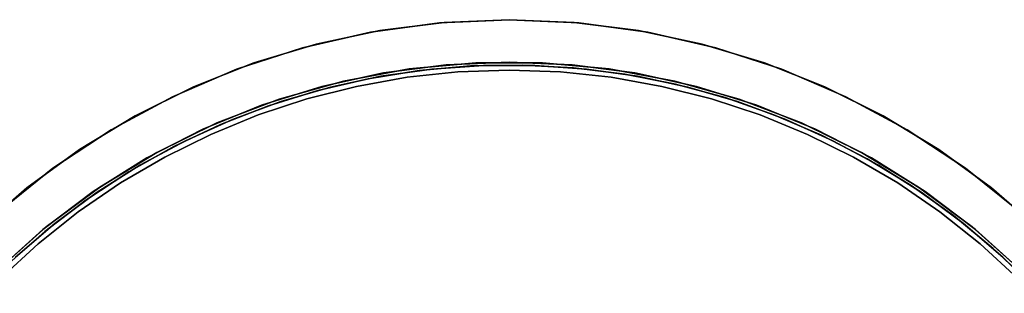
# Model space of a CAD drawing. Extents: x 0.1 to 12.1, y -6 to 6.
# Tile 105 of 181: x 4.331 to 7.819, y 1.782 to 2.75. Entities that reach past the tile are written whole.
import ezdxf

# ---------------------------------------------------------------- set-up
doc = ezdxf.new("R2010")
doc.units = 0
doc.header["$LTSCALE"] = 2.54
doc.layers.get('0').update_dxf_attribs({"linetype": 'CONTINUOUS'})

# ---------------------------------------------------------------- blocks, each defined once
blk = doc.blocks.new('DROPS_COLOR_C_STL')
at = {"color": 0}
for p, q in [((5.5739, 2.7058, 11.3), (5.8184, 2.7389, 11.3)), ((5.8184, 2.7389, 1.7), (5.5739, 2.7058, 1.7)), ((5.5739, 2.7058, 11.3), (5.8184, 2.7389, 11.3)), ((5.8184, 2.7389, 1.7), (5.5739, 2.7058, 1.7)), ((5.8348, 2.7404, 171.7), (5.6063, 2.7115, 171.7)), ((5.6063, 2.7115, 164.1), (5.8348, 2.7404, 164.1)), ((5.8348, 2.7404, 171.7), (5.6063, 2.7115, 171.7)), ((5.6063, 2.7115, 164.1), (5.8348, 2.7404, 164.1)), ((5.8184, 2.7389, 11.3), (6.0649, 2.75, 11.3)), ((6.0649, 2.75, 1.7), (5.8184, 2.7389, 1.7)), ((5.8184, 2.7389, 11.3), (6.0649, 2.75, 11.3)), ((6.0649, 2.75, 1.7), (5.8184, 2.7389, 1.7)), ((5.8184, 2.7389, 11.3), (5.8184, 2.7389, 1.7)), ((5.8184, 2.7389, 11.3), (5.8184, 2.7389, 1.7)), ((6.0649, 2.75, 171.7), (5.8348, 2.7404, 171.7)), ((5.8348, 2.7404, 164.1), (6.0649, 2.75, 164.1)), ((6.0649, 2.75, 171.7), (5.8348, 2.7404, 171.7)), ((5.8348, 2.7404, 164.1), (6.0649, 2.75, 164.1)), ((5.8348, 2.7404, 171.7), (5.8348, 2.7404, 164.1)), ((5.8348, 2.7404, 171.7), (5.8348, 2.7404, 164.1)), ((6.295, 2.7404, 171.7), (6.0649, 2.75, 171.7)), ((6.0649, 2.75, 164.1), (6.295, 2.7404, 164.1)), ((6.0649, 2.75, 171.7), (6.0649, 2.75, 164.1)), ((6.295, 2.7404, 171.7), (6.0649, 2.75, 171.7)), ((6.0649, 2.75, 164.1), (6.295, 2.7404, 164.1)), ((6.0649, 2.75, 171.7), (6.0649, 2.75, 164.1)), ((6.0649, 2.75, 11.3), (6.0649, 2.75, 1.7)), ((6.0649, 2.75, 11.3), (6.3114, 2.7389, 11.3)), ((6.3114, 2.7389, 1.7), (6.0649, 2.75, 1.7)), ((6.0649, 2.75, 11.3), (6.0649, 2.75, 1.7)), ((6.0649, 2.75, 11.3), (6.3114, 2.7389, 11.3)), ((6.3114, 2.7389, 1.7), (6.0649, 2.75, 1.7)), ((6.5235, 2.7115, 171.7), (6.295, 2.7404, 171.7)), ((6.295, 2.7404, 164.1), (6.5235, 2.7115, 164.1)), ((6.295, 2.7404, 171.7), (6.295, 2.7404, 164.1)), ((6.5235, 2.7115, 171.7), (6.295, 2.7404, 171.7)), ((6.295, 2.7404, 164.1), (6.5235, 2.7115, 164.1)), ((6.295, 2.7404, 171.7), (6.295, 2.7404, 164.1)), ((6.3114, 2.7389, 11.3), (6.3114, 2.7389, 1.7)), ((6.3114, 2.7389, 11.3), (6.5559, 2.7058, 11.3)), ((6.5559, 2.7058, 1.7), (6.3114, 2.7389, 1.7)), ((6.3114, 2.7389, 11.3), (6.3114, 2.7389, 1.7)), ((6.3114, 2.7389, 11.3), (6.5559, 2.7058, 11.3)), ((6.5559, 2.7058, 1.7), (6.3114, 2.7389, 1.7)), ((5.3333, 2.6509, 11.3), (5.5739, 2.7058, 11.3)), ((5.5739, 2.7058, 1.7), (5.3333, 2.6509, 1.7)), ((5.3333, 2.6509, 11.3), (5.5739, 2.7058, 11.3)), ((5.5739, 2.7058, 1.7), (5.3333, 2.6509, 1.7)), ((5.6063, 2.7115, 171.7), (5.381, 2.6636, 171.7)), ((5.381, 2.6636, 164.1), (5.6063, 2.7115, 164.1)), ((5.6063, 2.7115, 171.7), (5.381, 2.6636, 171.7)), ((5.381, 2.6636, 164.1), (5.6063, 2.7115, 164.1)), ((5.5739, 2.7058, 11.3), (5.5739, 2.7058, 1.7)), ((5.5739, 2.7058, 11.3), (5.5739, 2.7058, 1.7)), ((5.6063, 2.7115, 171.7), (5.6063, 2.7115, 164.1)), ((5.6063, 2.7115, 171.7), (5.6063, 2.7115, 164.1)), ((6.7488, 2.6636, 171.7), (6.5235, 2.7115, 171.7)), ((6.5235, 2.7115, 164.1), (6.7488, 2.6636, 164.1)), ((6.5235, 2.7115, 171.7), (6.5235, 2.7115, 164.1)), ((6.7488, 2.6636, 171.7), (6.5235, 2.7115, 171.7)), ((6.5235, 2.7115, 164.1), (6.7488, 2.6636, 164.1)), ((6.5235, 2.7115, 171.7), (6.5235, 2.7115, 164.1)), ((6.5559, 2.7058, 11.3), (6.5559, 2.7058, 1.7)), ((6.5559, 2.7058, 11.3), (6.7965, 2.6509, 11.3)), ((6.7965, 2.6509, 1.7), (6.5559, 2.7058, 1.7)), ((6.5559, 2.7058, 11.3), (6.5559, 2.7058, 1.7)), ((6.5559, 2.7058, 11.3), (6.7965, 2.6509, 11.3)), ((6.7965, 2.6509, 1.7), (6.5559, 2.7058, 1.7)), ((5.381, 2.6636, 171.7), (5.1605, 2.597, 171.7)), ((5.1605, 2.597, 164.1), (5.381, 2.6636, 164.1)), ((5.381, 2.6636, 171.7), (5.1605, 2.597, 171.7)), ((5.1605, 2.597, 164.1), (5.381, 2.6636, 164.1)), ((5.381, 2.6636, 171.7), (5.381, 2.6636, 164.1)), ((5.381, 2.6636, 171.7), (5.381, 2.6636, 164.1)), ((6.9693, 2.597, 171.7), (6.7488, 2.6636, 171.7)), ((6.7488, 2.6636, 164.1), (6.9693, 2.597, 164.1)), ((6.7488, 2.6636, 171.7), (6.7488, 2.6636, 164.1)), ((6.9693, 2.597, 171.7), (6.7488, 2.6636, 171.7)), ((6.7488, 2.6636, 164.1), (6.9693, 2.597, 164.1)), ((6.7488, 2.6636, 171.7), (6.7488, 2.6636, 164.1)), ((5.0986, 2.5746, 11.3), (5.3333, 2.6509, 11.3)), ((5.3333, 2.6509, 1.7), (5.0986, 2.5746, 1.7)), ((5.0986, 2.5746, 11.3), (5.3333, 2.6509, 11.3)), ((5.3333, 2.6509, 1.7), (5.0986, 2.5746, 1.7)), ((5.3333, 2.6509, 11.3), (5.3333, 2.6509, 1.7)), ((5.3333, 2.6509, 11.3), (5.3333, 2.6509, 1.7)), ((6.7965, 2.6509, 11.3), (6.7965, 2.6509, 1.7)), ((6.7965, 2.6509, 11.3), (7.0312, 2.5746, 11.3)), ((7.0312, 2.5746, 1.7), (6.7965, 2.6509, 1.7)), ((6.7965, 2.6509, 11.3), (6.7965, 2.6509, 1.7)), ((6.7965, 2.6509, 11.3), (7.0312, 2.5746, 11.3)), ((7.0312, 2.5746, 1.7), (6.7965, 2.6509, 1.7)), ((5.1605, 2.597, 171.7), (4.9464, 2.5123, 171.7)), ((4.9464, 2.5123, 164.1), (5.1605, 2.597, 164.1)), ((5.1605, 2.597, 171.7), (4.9464, 2.5123, 171.7)), ((4.9464, 2.5123, 164.1), (5.1605, 2.597, 164.1)), ((5.1605, 2.597, 171.7), (5.1605, 2.597, 164.1)), ((5.1605, 2.597, 171.7), (5.1605, 2.597, 164.1)), ((5.6195, 2.5616, 171.7), (5.8414, 2.5904, 171.7)), ((5.8414, 2.5904, 164.1), (5.6195, 2.5616, 164.1)), ((5.8414, 2.5904, 164.1), (5.6195, 2.5616, 164.1)), ((5.6195, 2.5616, 171.7), (5.8414, 2.5904, 171.7)), ((5.7109, 2.5758, 11.3), (5.9466, 2.5973, 11.3)), ((5.9466, 2.5973, 1.7), (5.7109, 2.5758, 1.7)), ((5.9466, 2.5973, 1.7), (5.7109, 2.5758, 1.7)), ((5.7109, 2.5758, 11.3), (5.9466, 2.5973, 11.3)), ((5.7457, 2.5703, 11), (5.9278, 2.5864, 11)), ((5.9278, 2.5864, 11.1), (5.7457, 2.5703, 11.1)), ((5.7457, 2.5703, 11), (5.9278, 2.5864, 11)), ((5.9278, 2.5864, 11.1), (5.7457, 2.5703, 11.1)), ((5.9735, 2.5884, 164.4), (5.7911, 2.5755, 164.4)), ((5.7911, 2.5755, 164.3), (5.9735, 2.5884, 164.3)), ((5.9735, 2.5884, 164.4), (5.7911, 2.5755, 164.4)), ((5.7911, 2.5755, 164.3), (5.9735, 2.5884, 164.3)), ((5.8414, 2.5904, 171.7), (6.0649, 2.6, 171.7)), ((6.0649, 2.6, 164.1), (5.8414, 2.5904, 164.1)), ((6.0649, 2.6, 164.1), (5.8414, 2.5904, 164.1)), ((5.8414, 2.5904, 171.7), (6.0649, 2.6, 171.7)), ((5.8414, 2.5904, 164.1), (5.8414, 2.5904, 171.7)), ((5.8414, 2.5904, 164.1), (5.8414, 2.5904, 171.7)), ((5.9278, 2.5864, 11), (6.1106, 2.5896, 11)), ((6.1106, 2.5896, 11.1), (5.9278, 2.5864, 11.1)), ((5.9278, 2.5864, 11), (6.1106, 2.5896, 11)), ((6.1106, 2.5896, 11.1), (5.9278, 2.5864, 11.1)), ((5.9278, 2.5864, 11), (5.9278, 2.5864, 11.1)), ((5.9278, 2.5864, 11), (5.9278, 2.5864, 11.1)), ((5.9466, 2.5973, 11.3), (6.1832, 2.5973, 11.3)), ((6.1832, 2.5973, 1.7), (5.9466, 2.5973, 1.7)), ((5.9466, 2.5973, 1.7), (5.9466, 2.5973, 11.3)), ((5.9466, 2.5973, 1.7), (5.9466, 2.5973, 11.3)), ((6.1832, 2.5973, 1.7), (5.9466, 2.5973, 1.7)), ((5.9466, 2.5973, 11.3), (6.1832, 2.5973, 11.3)), ((6.1563, 2.5884, 164.4), (5.9735, 2.5884, 164.4)), ((5.9735, 2.5884, 164.3), (6.1563, 2.5884, 164.3)), ((5.9735, 2.5884, 164.4), (5.9735, 2.5884, 164.3)), ((6.1563, 2.5884, 164.4), (5.9735, 2.5884, 164.4)), ((5.9735, 2.5884, 164.3), (6.1563, 2.5884, 164.3)), ((5.9735, 2.5884, 164.4), (5.9735, 2.5884, 164.3)), ((6.0649, 2.6, 171.7), (6.2884, 2.5904, 171.7)), ((6.2884, 2.5904, 164.1), (6.0649, 2.6, 164.1)), ((6.0649, 2.6, 171.7), (6.0649, 2.6, 164.1)), ((6.2884, 2.5904, 164.1), (6.0649, 2.6, 164.1)), ((6.0649, 2.6, 171.7), (6.2884, 2.5904, 171.7)), ((6.0649, 2.6, 171.7), (6.0649, 2.6, 164.1)), ((6.1106, 2.5896, 11), (6.2932, 2.5799, 11)), ((6.2932, 2.5799, 11.1), (6.1106, 2.5896, 11.1)), ((6.1106, 2.5896, 11), (6.2932, 2.5799, 11)), ((6.1106, 2.5896, 11), (6.1106, 2.5896, 11.1)), ((6.2932, 2.5799, 11.1), (6.1106, 2.5896, 11.1)), ((6.1106, 2.5896, 11), (6.1106, 2.5896, 11.1)), ((6.3387, 2.5755, 164.4), (6.1563, 2.5884, 164.4)), ((6.1563, 2.5884, 164.3), (6.3387, 2.5755, 164.3)), ((6.1563, 2.5884, 164.4), (6.1563, 2.5884, 164.3)), ((6.3387, 2.5755, 164.4), (6.1563, 2.5884, 164.4)), ((6.1563, 2.5884, 164.3), (6.3387, 2.5755, 164.3)), ((6.1563, 2.5884, 164.4), (6.1563, 2.5884, 164.3)), ((6.1832, 2.5973, 11.3), (6.4189, 2.5758, 11.3)), ((6.4189, 2.5758, 1.7), (6.1832, 2.5973, 1.7)), ((6.1832, 2.5973, 1.7), (6.1832, 2.5973, 11.3)), ((6.1832, 2.5973, 1.7), (6.1832, 2.5973, 11.3)), ((6.4189, 2.5758, 1.7), (6.1832, 2.5973, 1.7)), ((6.1832, 2.5973, 11.3), (6.4189, 2.5758, 11.3)), ((6.2884, 2.5904, 171.7), (6.5103, 2.5616, 171.7)), ((6.5103, 2.5616, 164.1), (6.2884, 2.5904, 164.1)), ((6.2884, 2.5904, 164.1), (6.2884, 2.5904, 171.7)), ((6.2884, 2.5904, 164.1), (6.2884, 2.5904, 171.7)), ((6.5103, 2.5616, 164.1), (6.2884, 2.5904, 164.1)), ((6.2884, 2.5904, 171.7), (6.5103, 2.5616, 171.7)), ((7.1834, 2.5123, 171.7), (6.9693, 2.597, 171.7)), ((6.9693, 2.597, 164.1), (7.1834, 2.5123, 164.1)), ((6.9693, 2.597, 171.7), (6.9693, 2.597, 164.1)), ((7.1834, 2.5123, 171.7), (6.9693, 2.597, 171.7)), ((6.9693, 2.597, 164.1), (7.1834, 2.5123, 164.1)), ((6.9693, 2.597, 171.7), (6.9693, 2.597, 164.1)), ((4.8717, 2.4777, 11.3), (5.0986, 2.5746, 11.3)), ((5.0986, 2.5746, 1.7), (4.8717, 2.4777, 1.7)), ((4.8717, 2.4777, 11.3), (5.0986, 2.5746, 11.3)), ((5.0986, 2.5746, 1.7), (4.8717, 2.4777, 1.7)), ((5.0986, 2.5746, 11.3), (5.0986, 2.5746, 1.7)), ((5.0986, 2.5746, 11.3), (5.0986, 2.5746, 1.7)), ((5.401, 2.5138, 171.7), (5.6195, 2.5616, 171.7)), ((5.6195, 2.5616, 164.1), (5.401, 2.5138, 164.1)), ((5.6195, 2.5616, 164.1), (5.401, 2.5138, 164.1)), ((5.401, 2.5138, 171.7), (5.6195, 2.5616, 171.7)), ((5.6102, 2.5498, 164.4), (5.4314, 2.5113, 164.4)), ((5.4314, 2.5113, 164.3), (5.6102, 2.5498, 164.3)), ((5.6102, 2.5498, 164.4), (5.4314, 2.5113, 164.4)), ((5.4314, 2.5113, 164.3), (5.6102, 2.5498, 164.3)), ((5.4781, 2.5329, 11.3), (5.7109, 2.5758, 11.3)), ((5.7109, 2.5758, 1.7), (5.4781, 2.5329, 1.7)), ((5.7109, 2.5758, 1.7), (5.4781, 2.5329, 1.7)), ((5.4781, 2.5329, 11.3), (5.7109, 2.5758, 11.3)), ((5.5652, 2.5413, 11), (5.7457, 2.5703, 11)), ((5.7457, 2.5703, 11.1), (5.5652, 2.5413, 11.1)), ((5.5652, 2.5413, 11), (5.7457, 2.5703, 11)), ((5.7457, 2.5703, 11.1), (5.5652, 2.5413, 11.1)), ((5.7911, 2.5755, 164.4), (5.6102, 2.5498, 164.4)), ((5.6102, 2.5498, 164.3), (5.7911, 2.5755, 164.3)), ((5.7911, 2.5755, 164.4), (5.6102, 2.5498, 164.4)), ((5.6102, 2.5498, 164.3), (5.7911, 2.5755, 164.3)), ((5.6102, 2.5498, 164.4), (5.6102, 2.5498, 164.3)), ((5.6102, 2.5498, 164.4), (5.6102, 2.5498, 164.3)), ((5.6195, 2.5616, 164.1), (5.6195, 2.5616, 171.7)), ((5.6195, 2.5616, 164.1), (5.6195, 2.5616, 171.7)), ((5.703, 2.5462, 3.4), (5.8835, 2.5654, 3.4)), ((5.8835, 2.5654, 3.2), (5.703, 2.5462, 3.2)), ((5.703, 2.5462, 3.4), (5.8835, 2.5654, 3.4)), ((5.8835, 2.5654, 3.2), (5.703, 2.5462, 3.2)), ((5.7109, 2.5758, 1.7), (5.7109, 2.5758, 11.3)), ((5.7109, 2.5758, 1.7), (5.7109, 2.5758, 11.3)), ((5.7457, 2.5703, 11), (5.7457, 2.5703, 11.1)), ((5.7457, 2.5703, 11), (5.7457, 2.5703, 11.1)), ((5.7911, 2.5755, 164.4), (5.7911, 2.5755, 164.3)), ((5.7911, 2.5755, 164.4), (5.7911, 2.5755, 164.3)), ((5.8835, 2.5654, 3.4), (6.0649, 2.5718, 3.4)), ((6.0649, 2.5718, 3.2), (5.8835, 2.5654, 3.2)), ((5.8835, 2.5654, 3.4), (6.0649, 2.5718, 3.4)), ((6.0649, 2.5718, 3.2), (5.8835, 2.5654, 3.2)), ((5.8835, 2.5654, 3.4), (5.8835, 2.5654, 3.2)), ((5.8835, 2.5654, 3.4), (5.8835, 2.5654, 3.2)), ((6.0649, 2.5718, 3.4), (6.0649, 2.5718, 3.2)), ((6.0649, 2.5718, 3.4), (6.2463, 2.5654, 3.4)), ((6.2463, 2.5654, 3.2), (6.0649, 2.5718, 3.2)), ((6.0649, 2.5718, 3.4), (6.0649, 2.5718, 3.2)), ((6.0649, 2.5718, 3.4), (6.2463, 2.5654, 3.4)), ((6.2463, 2.5654, 3.2), (6.0649, 2.5718, 3.2)), ((6.2463, 2.5654, 3.4), (6.2463, 2.5654, 3.2)), ((6.2463, 2.5654, 3.4), (6.4268, 2.5462, 3.4)), ((6.4268, 2.5462, 3.2), (6.2463, 2.5654, 3.2)), ((6.2463, 2.5654, 3.4), (6.2463, 2.5654, 3.2)), ((6.2463, 2.5654, 3.4), (6.4268, 2.5462, 3.4)), ((6.4268, 2.5462, 3.2), (6.2463, 2.5654, 3.2)), ((6.2932, 2.5799, 11), (6.4746, 2.5574, 11)), ((6.4746, 2.5574, 11.1), (6.2932, 2.5799, 11.1)), ((6.2932, 2.5799, 11), (6.4746, 2.5574, 11)), ((6.2932, 2.5799, 11), (6.2932, 2.5799, 11.1)), ((6.4746, 2.5574, 11.1), (6.2932, 2.5799, 11.1)), ((6.2932, 2.5799, 11), (6.2932, 2.5799, 11.1)), ((6.5197, 2.5498, 164.4), (6.3387, 2.5755, 164.4)), ((6.3387, 2.5755, 164.3), (6.5197, 2.5498, 164.3)), ((6.3387, 2.5755, 164.4), (6.3387, 2.5755, 164.3)), ((6.5197, 2.5498, 164.4), (6.3387, 2.5755, 164.4)), ((6.3387, 2.5755, 164.3), (6.5197, 2.5498, 164.3)), ((6.3387, 2.5755, 164.4), (6.3387, 2.5755, 164.3)), ((6.4189, 2.5758, 11.3), (6.6517, 2.5329, 11.3)), ((6.6517, 2.5329, 1.7), (6.4189, 2.5758, 1.7)), ((6.4189, 2.5758, 1.7), (6.4189, 2.5758, 11.3)), ((6.4189, 2.5758, 1.7), (6.4189, 2.5758, 11.3)), ((6.6517, 2.5329, 1.7), (6.4189, 2.5758, 1.7)), ((6.4189, 2.5758, 11.3), (6.6517, 2.5329, 11.3)), ((6.4746, 2.5574, 11), (6.654, 2.5221, 11)), ((6.654, 2.5221, 11.1), (6.4746, 2.5574, 11.1)), ((6.4746, 2.5574, 11), (6.654, 2.5221, 11)), ((6.4746, 2.5574, 11), (6.4746, 2.5574, 11.1)), ((6.654, 2.5221, 11.1), (6.4746, 2.5574, 11.1)), ((6.4746, 2.5574, 11), (6.4746, 2.5574, 11.1)), ((6.5103, 2.5616, 171.7), (6.7288, 2.5138, 171.7)), ((6.7288, 2.5138, 164.1), (6.5103, 2.5616, 164.1)), ((6.5103, 2.5616, 164.1), (6.5103, 2.5616, 171.7)), ((6.5103, 2.5616, 164.1), (6.5103, 2.5616, 171.7)), ((6.7288, 2.5138, 164.1), (6.5103, 2.5616, 164.1)), ((6.5103, 2.5616, 171.7), (6.7288, 2.5138, 171.7)), ((6.6984, 2.5113, 164.4), (6.5197, 2.5498, 164.4)), ((6.5197, 2.5498, 164.3), (6.6984, 2.5113, 164.3)), ((6.5197, 2.5498, 164.4), (6.5197, 2.5498, 164.3)), ((6.6984, 2.5113, 164.4), (6.5197, 2.5498, 164.4)), ((6.5197, 2.5498, 164.3), (6.6984, 2.5113, 164.3)), ((6.5197, 2.5498, 164.4), (6.5197, 2.5498, 164.3)), ((7.0312, 2.5746, 11.3), (7.0312, 2.5746, 1.7)), ((7.0312, 2.5746, 11.3), (7.2581, 2.4777, 11.3)), ((7.2581, 2.4777, 1.7), (7.0312, 2.5746, 1.7)), ((7.0312, 2.5746, 11.3), (7.0312, 2.5746, 1.7)), ((7.0312, 2.5746, 11.3), (7.2581, 2.4777, 11.3)), ((7.2581, 2.4777, 1.7), (7.0312, 2.5746, 1.7)), ((4.9464, 2.5123, 171.7), (4.7401, 2.4098, 171.7)), ((4.7401, 2.4098, 164.1), (4.9464, 2.5123, 164.1)), ((4.9464, 2.5123, 171.7), (4.7401, 2.4098, 171.7)), ((4.7401, 2.4098, 164.1), (4.9464, 2.5123, 164.1)), ((4.9464, 2.5123, 171.7), (4.9464, 2.5123, 164.1)), ((4.9464, 2.5123, 171.7), (4.9464, 2.5123, 164.1)), ((5.1873, 2.4474, 171.7), (5.401, 2.5138, 171.7)), ((5.401, 2.5138, 164.1), (5.1873, 2.4474, 164.1)), ((5.401, 2.5138, 164.1), (5.1873, 2.4474, 164.1)), ((5.1873, 2.4474, 171.7), (5.401, 2.5138, 171.7)), ((5.2502, 2.4691, 11.3), (5.4781, 2.5329, 11.3)), ((5.4781, 2.5329, 1.7), (5.2502, 2.4691, 1.7)), ((5.4781, 2.5329, 1.7), (5.2502, 2.4691, 1.7)), ((5.2502, 2.4691, 11.3), (5.4781, 2.5329, 11.3)), ((5.3483, 2.4699, 3.4), (5.5243, 2.5143, 3.4)), ((5.5243, 2.5143, 3.2), (5.3483, 2.4699, 3.2)), ((5.3483, 2.4699, 3.4), (5.5243, 2.5143, 3.4)), ((5.5243, 2.5143, 3.2), (5.3483, 2.4699, 3.2)), ((5.3872, 2.4998, 11), (5.5652, 2.5413, 11)), ((5.5652, 2.5413, 11.1), (5.3872, 2.4998, 11.1)), ((5.3872, 2.4998, 11), (5.5652, 2.5413, 11)), ((5.5652, 2.5413, 11.1), (5.3872, 2.4998, 11.1)), ((5.401, 2.5138, 164.1), (5.401, 2.5138, 171.7)), ((5.401, 2.5138, 164.1), (5.401, 2.5138, 171.7)), ((5.4781, 2.5329, 1.7), (5.4781, 2.5329, 11.3)), ((5.4781, 2.5329, 1.7), (5.4781, 2.5329, 11.3)), ((5.5243, 2.5143, 3.4), (5.703, 2.5462, 3.4)), ((5.703, 2.5462, 3.2), (5.5243, 2.5143, 3.2)), ((5.5243, 2.5143, 3.4), (5.703, 2.5462, 3.4)), ((5.703, 2.5462, 3.2), (5.5243, 2.5143, 3.2)), ((5.5243, 2.5143, 3.4), (5.5243, 2.5143, 3.2)), ((5.5243, 2.5143, 3.4), (5.5243, 2.5143, 3.2)), ((5.5652, 2.5413, 11), (5.5652, 2.5413, 11.1)), ((5.5652, 2.5413, 11), (5.5652, 2.5413, 11.1)), ((5.703, 2.5462, 3.4), (5.703, 2.5462, 3.2)), ((5.703, 2.5462, 3.4), (5.703, 2.5462, 3.2)), ((6.4268, 2.5462, 3.4), (6.4268, 2.5462, 3.2)), ((6.4268, 2.5462, 3.4), (6.6055, 2.5143, 3.4)), ((6.6055, 2.5143, 3.2), (6.4268, 2.5462, 3.2)), ((6.4268, 2.5462, 3.4), (6.4268, 2.5462, 3.2)), ((6.4268, 2.5462, 3.4), (6.6055, 2.5143, 3.4)), ((6.6055, 2.5143, 3.2), (6.4268, 2.5462, 3.2)), ((6.6055, 2.5143, 3.4), (6.6055, 2.5143, 3.2)), ((6.6055, 2.5143, 3.4), (6.7815, 2.4699, 3.4)), ((6.7815, 2.4699, 3.2), (6.6055, 2.5143, 3.2)), ((6.6055, 2.5143, 3.4), (6.6055, 2.5143, 3.2)), ((6.6055, 2.5143, 3.4), (6.7815, 2.4699, 3.4)), ((6.7815, 2.4699, 3.2), (6.6055, 2.5143, 3.2)), ((6.6517, 2.5329, 11.3), (6.8796, 2.4691, 11.3)), ((6.8796, 2.4691, 1.7), (6.6517, 2.5329, 1.7)), ((6.6517, 2.5329, 1.7), (6.6517, 2.5329, 11.3)), ((6.6517, 2.5329, 1.7), (6.6517, 2.5329, 11.3)), ((6.8796, 2.4691, 1.7), (6.6517, 2.5329, 1.7)), ((6.6517, 2.5329, 11.3), (6.8796, 2.4691, 11.3)), ((6.654, 2.5221, 11), (6.8304, 2.4743, 11)), ((6.8304, 2.4743, 11.1), (6.654, 2.5221, 11.1)), ((6.654, 2.5221, 11), (6.8304, 2.4743, 11)), ((6.654, 2.5221, 11), (6.654, 2.5221, 11.1)), ((6.8304, 2.4743, 11.1), (6.654, 2.5221, 11.1)), ((6.654, 2.5221, 11), (6.654, 2.5221, 11.1)), ((6.7288, 2.5138, 171.7), (6.9425, 2.4474, 171.7)), ((6.9425, 2.4474, 164.1), (6.7288, 2.5138, 164.1)), ((6.7288, 2.5138, 164.1), (6.7288, 2.5138, 171.7)), ((6.7288, 2.5138, 164.1), (6.7288, 2.5138, 171.7)), ((6.9425, 2.4474, 164.1), (6.7288, 2.5138, 164.1)), ((6.7288, 2.5138, 171.7), (6.9425, 2.4474, 171.7)), ((7.3897, 2.4098, 171.7), (7.1834, 2.5123, 171.7)), ((7.1834, 2.5123, 164.1), (7.3897, 2.4098, 164.1)), ((7.1834, 2.5123, 171.7), (7.1834, 2.5123, 164.1)), ((7.3897, 2.4098, 171.7), (7.1834, 2.5123, 171.7)), ((7.1834, 2.5123, 164.1), (7.3897, 2.4098, 164.1)), ((7.1834, 2.5123, 171.7), (7.1834, 2.5123, 164.1)), ((4.6544, 2.3607, 11.3), (4.8717, 2.4777, 11.3)), ((4.8717, 2.4777, 1.7), (4.6544, 2.3607, 1.7)), ((4.6544, 2.3607, 11.3), (4.8717, 2.4777, 11.3)), ((4.8717, 2.4777, 1.7), (4.6544, 2.3607, 1.7)), ((4.8717, 2.4777, 11.3), (4.8717, 2.4777, 1.7)), ((4.8717, 2.4777, 11.3), (4.8717, 2.4777, 1.7)), ((5.2126, 2.4457, 11), (5.3872, 2.4998, 11)), ((5.3872, 2.4998, 11.1), (5.2126, 2.4457, 11.1)), ((5.2126, 2.4457, 11), (5.3872, 2.4998, 11)), ((5.3872, 2.4998, 11.1), (5.2126, 2.4457, 11.1)), ((5.4314, 2.5113, 164.4), (5.2559, 2.4604, 164.4)), ((5.2559, 2.4604, 164.3), (5.4314, 2.5113, 164.3)), ((5.4314, 2.5113, 164.4), (5.2559, 2.4604, 164.4)), ((5.2559, 2.4604, 164.3), (5.4314, 2.5113, 164.3)), ((5.3872, 2.4998, 11), (5.3872, 2.4998, 11.1)), ((5.3872, 2.4998, 11), (5.3872, 2.4998, 11.1)), ((5.4314, 2.5113, 164.4), (5.4314, 2.5113, 164.3)), ((5.4314, 2.5113, 164.4), (5.4314, 2.5113, 164.3)), ((6.874, 2.4604, 164.4), (6.6984, 2.5113, 164.4)), ((6.6984, 2.5113, 164.3), (6.874, 2.4604, 164.3)), ((6.6984, 2.5113, 164.4), (6.6984, 2.5113, 164.3)), ((6.874, 2.4604, 164.4), (6.6984, 2.5113, 164.4)), ((6.6984, 2.5113, 164.3), (6.874, 2.4604, 164.3)), ((6.6984, 2.5113, 164.4), (6.6984, 2.5113, 164.3)), ((7.2581, 2.4777, 11.3), (7.2581, 2.4777, 1.7)), ((7.2581, 2.4777, 11.3), (7.4754, 2.3607, 11.3)), ((7.4754, 2.3607, 1.7), (7.2581, 2.4777, 1.7)), ((7.2581, 2.4777, 11.3), (7.2581, 2.4777, 1.7)), ((7.2581, 2.4777, 11.3), (7.4754, 2.3607, 11.3)), ((7.4754, 2.3607, 1.7), (7.2581, 2.4777, 1.7)), ((4.9802, 2.3629, 171.7), (5.1873, 2.4474, 171.7)), ((5.1873, 2.4474, 164.1), (4.9802, 2.3629, 164.1)), ((5.1873, 2.4474, 164.1), (4.9802, 2.3629, 164.1)), ((4.9802, 2.3629, 171.7), (5.1873, 2.4474, 171.7)), ((5.0291, 2.3847, 11.3), (5.2502, 2.4691, 11.3)), ((5.2502, 2.4691, 1.7), (5.0291, 2.3847, 1.7)), ((5.2502, 2.4691, 1.7), (5.0291, 2.3847, 1.7)), ((5.0291, 2.3847, 11.3), (5.2502, 2.4691, 11.3)), ((5.0422, 2.3795, 11), (5.2126, 2.4457, 11)), ((5.2126, 2.4457, 11.1), (5.0422, 2.3795, 11.1)), ((5.0422, 2.3795, 11), (5.2126, 2.4457, 11)), ((5.2126, 2.4457, 11.1), (5.0422, 2.3795, 11.1)), ((5.2559, 2.4604, 164.4), (5.0843, 2.3972, 164.4)), ((5.0843, 2.3972, 164.3), (5.2559, 2.4604, 164.3)), ((5.2559, 2.4604, 164.4), (5.0843, 2.3972, 164.4)), ((5.0843, 2.3972, 164.3), (5.2559, 2.4604, 164.3)), ((5.1758, 2.4132, 3.4), (5.3483, 2.4699, 3.4)), ((5.3483, 2.4699, 3.2), (5.1758, 2.4132, 3.2)), ((5.1758, 2.4132, 3.4), (5.3483, 2.4699, 3.4)), ((5.3483, 2.4699, 3.2), (5.1758, 2.4132, 3.2)), ((5.1873, 2.4474, 164.1), (5.1873, 2.4474, 171.7)), ((5.1873, 2.4474, 164.1), (5.1873, 2.4474, 171.7)), ((5.2126, 2.4457, 11), (5.2126, 2.4457, 11.1)), ((5.2126, 2.4457, 11), (5.2126, 2.4457, 11.1)), ((5.2502, 2.4691, 1.7), (5.2502, 2.4691, 11.3)), ((5.2502, 2.4691, 1.7), (5.2502, 2.4691, 11.3)), ((5.2559, 2.4604, 164.4), (5.2559, 2.4604, 164.3)), ((5.2559, 2.4604, 164.4), (5.2559, 2.4604, 164.3)), ((5.3483, 2.4699, 3.4), (5.3483, 2.4699, 3.2)), ((5.3483, 2.4699, 3.4), (5.3483, 2.4699, 3.2)), ((6.7815, 2.4699, 3.4), (6.7815, 2.4699, 3.2)), ((6.7815, 2.4699, 3.4), (6.954, 2.4132, 3.4)), ((6.954, 2.4132, 3.2), (6.7815, 2.4699, 3.2)), ((6.7815, 2.4699, 3.4), (6.7815, 2.4699, 3.2)), ((6.7815, 2.4699, 3.4), (6.954, 2.4132, 3.4)), ((6.954, 2.4132, 3.2), (6.7815, 2.4699, 3.2)), ((6.8304, 2.4743, 11), (7.003, 2.4141, 11)), ((7.003, 2.4141, 11.1), (6.8304, 2.4743, 11.1)), ((6.8304, 2.4743, 11), (7.003, 2.4141, 11)), ((6.8304, 2.4743, 11), (6.8304, 2.4743, 11.1)), ((7.003, 2.4141, 11.1), (6.8304, 2.4743, 11.1)), ((6.8304, 2.4743, 11), (6.8304, 2.4743, 11.1)), ((7.0455, 2.3972, 164.4), (6.874, 2.4604, 164.4)), ((6.874, 2.4604, 164.3), (7.0455, 2.3972, 164.3)), ((6.874, 2.4604, 164.4), (6.874, 2.4604, 164.3)), ((7.0455, 2.3972, 164.4), (6.874, 2.4604, 164.4)), ((6.874, 2.4604, 164.3), (7.0455, 2.3972, 164.3)), ((6.874, 2.4604, 164.4), (6.874, 2.4604, 164.3)), ((6.8796, 2.4691, 11.3), (7.1007, 2.3847, 11.3)), ((7.1007, 2.3847, 1.7), (6.8796, 2.4691, 1.7)), ((6.8796, 2.4691, 1.7), (6.8796, 2.4691, 11.3)), ((6.8796, 2.4691, 1.7), (6.8796, 2.4691, 11.3)), ((7.1007, 2.3847, 1.7), (6.8796, 2.4691, 1.7)), ((6.8796, 2.4691, 11.3), (7.1007, 2.3847, 11.3)), ((6.9425, 2.4474, 171.7), (7.1496, 2.3629, 171.7)), ((7.1496, 2.3629, 164.1), (6.9425, 2.4474, 164.1)), ((6.9425, 2.4474, 164.1), (6.9425, 2.4474, 171.7)), ((6.9425, 2.4474, 164.1), (6.9425, 2.4474, 171.7)), ((7.1496, 2.3629, 164.1), (6.9425, 2.4474, 164.1)), ((6.9425, 2.4474, 171.7), (7.1496, 2.3629, 171.7)), ((4.7401, 2.4098, 171.7), (4.5431, 2.2905, 171.7)), ((4.5431, 2.2905, 164.1), (4.7401, 2.4098, 164.1)), ((4.7401, 2.4098, 171.7), (4.5431, 2.2905, 171.7)), ((4.5431, 2.2905, 164.1), (4.7401, 2.4098, 164.1)), ((4.7401, 2.4098, 171.7), (4.7401, 2.4098, 164.1)), ((4.7401, 2.4098, 171.7), (4.7401, 2.4098, 164.1)), ((5.0078, 2.3445, 3.4), (5.1758, 2.4132, 3.4)), ((5.1758, 2.4132, 3.2), (5.0078, 2.3445, 3.2)), ((5.0078, 2.3445, 3.4), (5.1758, 2.4132, 3.4)), ((5.1758, 2.4132, 3.2), (5.0078, 2.3445, 3.2)), ((5.1758, 2.4132, 3.4), (5.1758, 2.4132, 3.2)), ((5.1758, 2.4132, 3.4), (5.1758, 2.4132, 3.2)), ((6.954, 2.4132, 3.4), (6.954, 2.4132, 3.2)), ((6.954, 2.4132, 3.4), (7.122, 2.3445, 3.4)), ((7.122, 2.3445, 3.2), (6.954, 2.4132, 3.2)), ((6.954, 2.4132, 3.4), (6.954, 2.4132, 3.2)), ((6.954, 2.4132, 3.4), (7.122, 2.3445, 3.4)), ((7.122, 2.3445, 3.2), (6.954, 2.4132, 3.2)), ((7.003, 2.4141, 11), (7.171, 2.3419, 11)), ((7.171, 2.3419, 11.1), (7.003, 2.4141, 11.1)), ((7.003, 2.4141, 11), (7.171, 2.3419, 11)), ((7.003, 2.4141, 11), (7.003, 2.4141, 11.1)), ((7.171, 2.3419, 11.1), (7.003, 2.4141, 11.1)), ((7.003, 2.4141, 11), (7.003, 2.4141, 11.1)), ((7.5867, 2.2905, 171.7), (7.3897, 2.4098, 171.7)), ((7.3897, 2.4098, 164.1), (7.5867, 2.2905, 164.1)), ((7.3897, 2.4098, 171.7), (7.3897, 2.4098, 164.1)), ((7.5867, 2.2905, 171.7), (7.3897, 2.4098, 171.7)), ((7.3897, 2.4098, 164.1), (7.5867, 2.2905, 164.1)), ((7.3897, 2.4098, 171.7), (7.3897, 2.4098, 164.1)), ((4.8165, 2.2807, 11.3), (5.0291, 2.3847, 11.3)), ((5.0291, 2.3847, 1.7), (4.8165, 2.2807, 1.7)), ((5.0291, 2.3847, 1.7), (4.8165, 2.2807, 1.7)), ((4.8165, 2.2807, 11.3), (5.0291, 2.3847, 11.3)), ((4.8769, 2.3014, 11), (5.0422, 2.3795, 11)), ((5.0422, 2.3795, 11.1), (4.8769, 2.3014, 11.1)), ((4.8769, 2.3014, 11), (5.0422, 2.3795, 11)), ((5.0422, 2.3795, 11.1), (4.8769, 2.3014, 11.1)), ((5.0843, 2.3972, 164.4), (4.9177, 2.3221, 164.4)), ((4.9177, 2.3221, 164.3), (5.0843, 2.3972, 164.3)), ((5.0843, 2.3972, 164.4), (4.9177, 2.3221, 164.4)), ((4.9177, 2.3221, 164.3), (5.0843, 2.3972, 164.3)), ((5.0291, 2.3847, 1.7), (5.0291, 2.3847, 11.3)), ((5.0291, 2.3847, 1.7), (5.0291, 2.3847, 11.3)), ((5.0422, 2.3795, 11), (5.0422, 2.3795, 11.1)), ((5.0422, 2.3795, 11), (5.0422, 2.3795, 11.1)), ((5.0843, 2.3972, 164.4), (5.0843, 2.3972, 164.3)), ((5.0843, 2.3972, 164.4), (5.0843, 2.3972, 164.3)), ((7.2121, 2.3221, 164.4), (7.0455, 2.3972, 164.4)), ((7.0455, 2.3972, 164.3), (7.2121, 2.3221, 164.3)), ((7.0455, 2.3972, 164.4), (7.0455, 2.3972, 164.3)), ((7.2121, 2.3221, 164.4), (7.0455, 2.3972, 164.4)), ((7.0455, 2.3972, 164.3), (7.2121, 2.3221, 164.3)), ((7.0455, 2.3972, 164.4), (7.0455, 2.3972, 164.3)), ((7.1007, 2.3847, 11.3), (7.3133, 2.2807, 11.3)), ((7.3133, 2.2807, 1.7), (7.1007, 2.3847, 1.7)), ((7.1007, 2.3847, 1.7), (7.1007, 2.3847, 11.3)), ((7.1007, 2.3847, 1.7), (7.1007, 2.3847, 11.3)), ((7.3133, 2.2807, 1.7), (7.1007, 2.3847, 1.7)), ((7.1007, 2.3847, 11.3), (7.3133, 2.2807, 11.3)), ((4.4485, 2.2248, 11.3), (4.6544, 2.3607, 11.3)), ((4.6544, 2.3607, 1.7), (4.4485, 2.2248, 1.7)), ((4.4485, 2.2248, 11.3), (4.6544, 2.3607, 11.3)), ((4.6544, 2.3607, 1.7), (4.4485, 2.2248, 1.7)), ((4.6544, 2.3607, 11.3), (4.6544, 2.3607, 1.7)), ((4.6544, 2.3607, 11.3), (4.6544, 2.3607, 1.7)), ((4.7811, 2.2609, 171.7), (4.9802, 2.3629, 171.7)), ((4.9802, 2.3629, 164.1), (4.7811, 2.2609, 164.1)), ((4.9802, 2.3629, 164.1), (4.7811, 2.2609, 164.1)), ((4.7811, 2.2609, 171.7), (4.9802, 2.3629, 171.7)), ((4.8451, 2.2641, 3.4), (5.0078, 2.3445, 3.4)), ((5.0078, 2.3445, 3.2), (4.8451, 2.2641, 3.2)), ((4.8451, 2.2641, 3.4), (5.0078, 2.3445, 3.4)), ((5.0078, 2.3445, 3.2), (4.8451, 2.2641, 3.2)), ((4.9802, 2.3629, 164.1), (4.9802, 2.3629, 171.7)), ((4.9802, 2.3629, 164.1), (4.9802, 2.3629, 171.7)), ((5.0078, 2.3445, 3.4), (5.0078, 2.3445, 3.2)), ((5.0078, 2.3445, 3.4), (5.0078, 2.3445, 3.2)), ((7.122, 2.3445, 3.4), (7.122, 2.3445, 3.2)), ((7.122, 2.3445, 3.4), (7.2847, 2.2641, 3.4)), ((7.2847, 2.2641, 3.2), (7.122, 2.3445, 3.2)), ((7.122, 2.3445, 3.4), (7.122, 2.3445, 3.2)), ((7.122, 2.3445, 3.4), (7.2847, 2.2641, 3.4)), ((7.2847, 2.2641, 3.2), (7.122, 2.3445, 3.2)), ((7.1496, 2.3629, 171.7), (7.3487, 2.2609, 171.7)), ((7.3487, 2.2609, 164.1), (7.1496, 2.3629, 164.1)), ((7.1496, 2.3629, 164.1), (7.1496, 2.3629, 171.7)), ((7.1496, 2.3629, 164.1), (7.1496, 2.3629, 171.7)), ((7.3487, 2.2609, 164.1), (7.1496, 2.3629, 164.1)), ((7.1496, 2.3629, 171.7), (7.3487, 2.2609, 171.7)), ((7.171, 2.3419, 11), (7.3334, 2.2581, 11)), ((7.3334, 2.2581, 11.1), (7.171, 2.3419, 11.1)), ((7.171, 2.3419, 11), (7.3334, 2.2581, 11)), ((7.171, 2.3419, 11), (7.171, 2.3419, 11.1)), ((7.3334, 2.2581, 11.1), (7.171, 2.3419, 11.1)), ((7.171, 2.3419, 11), (7.171, 2.3419, 11.1)), ((7.4754, 2.3607, 11.3), (7.4754, 2.3607, 1.7)), ((7.4754, 2.3607, 11.3), (7.6813, 2.2248, 11.3)), ((7.6813, 2.2248, 1.7), (7.4754, 2.3607, 1.7)), ((7.4754, 2.3607, 11.3), (7.4754, 2.3607, 1.7)), ((7.4754, 2.3607, 11.3), (7.6813, 2.2248, 11.3)), ((7.6813, 2.2248, 1.7), (7.4754, 2.3607, 1.7)), ((4.9177, 2.3221, 164.4), (4.7567, 2.2353, 164.4)), ((4.7567, 2.2353, 164.3), (4.9177, 2.3221, 164.3)), ((4.9177, 2.3221, 164.4), (4.7567, 2.2353, 164.4)), ((4.7567, 2.2353, 164.3), (4.9177, 2.3221, 164.3)), ((4.9177, 2.3221, 164.4), (4.9177, 2.3221, 164.3)), ((4.9177, 2.3221, 164.4), (4.9177, 2.3221, 164.3)), ((7.3731, 2.2353, 164.4), (7.2121, 2.3221, 164.4)), ((7.2121, 2.3221, 164.3), (7.3731, 2.2353, 164.3)), ((7.2121, 2.3221, 164.4), (7.2121, 2.3221, 164.3)), ((7.3731, 2.2353, 164.4), (7.2121, 2.3221, 164.4)), ((7.2121, 2.3221, 164.3), (7.3731, 2.2353, 164.3)), ((7.2121, 2.3221, 164.4), (7.2121, 2.3221, 164.3)), ((4.5431, 2.2905, 171.7), (4.3567, 2.1552, 171.7)), ((4.3567, 2.1552, 164.1), (4.5431, 2.2905, 164.1)), ((4.5431, 2.2905, 171.7), (4.3567, 2.1552, 171.7)), ((4.3567, 2.1552, 164.1), (4.5431, 2.2905, 164.1)), ((4.5431, 2.2905, 171.7), (4.5431, 2.2905, 164.1)), ((4.5431, 2.2905, 171.7), (4.5431, 2.2905, 164.1)), ((4.6143, 2.1577, 11.3), (4.8165, 2.2807, 11.3)), ((4.8165, 2.2807, 1.7), (4.6143, 2.1577, 1.7)), ((4.8165, 2.2807, 1.7), (4.6143, 2.1577, 1.7)), ((4.6143, 2.1577, 11.3), (4.8165, 2.2807, 11.3)), ((4.7175, 2.2119, 11), (4.8769, 2.3014, 11)), ((4.8769, 2.3014, 11.1), (4.7175, 2.2119, 11.1)), ((4.7175, 2.2119, 11), (4.8769, 2.3014, 11)), ((4.8769, 2.3014, 11.1), (4.7175, 2.2119, 11.1)), ((4.8165, 2.2807, 1.7), (4.8165, 2.2807, 11.3)), ((4.8165, 2.2807, 1.7), (4.8165, 2.2807, 11.3)), ((4.8769, 2.3014, 11), (4.8769, 2.3014, 11.1)), ((4.8769, 2.3014, 11), (4.8769, 2.3014, 11.1)), ((7.3133, 2.2807, 11.3), (7.5155, 2.1577, 11.3)), ((7.5155, 2.1577, 1.7), (7.3133, 2.2807, 1.7)), ((7.3133, 2.2807, 1.7), (7.3133, 2.2807, 11.3)), ((7.3133, 2.2807, 1.7), (7.3133, 2.2807, 11.3)), ((7.5155, 2.1577, 1.7), (7.3133, 2.2807, 1.7)), ((7.3133, 2.2807, 11.3), (7.5155, 2.1577, 11.3)), ((7.7731, 2.1552, 171.7), (7.5867, 2.2905, 171.7)), ((7.5867, 2.2905, 164.1), (7.7731, 2.1552, 164.1)), ((7.5867, 2.2905, 171.7), (7.5867, 2.2905, 164.1)), ((7.7731, 2.1552, 171.7), (7.5867, 2.2905, 171.7)), ((7.5867, 2.2905, 164.1), (7.7731, 2.1552, 164.1)), ((7.5867, 2.2905, 171.7), (7.5867, 2.2905, 164.1)), ((4.5915, 2.1422, 171.7), (4.7811, 2.2609, 171.7)), ((4.7811, 2.2609, 164.1), (4.5915, 2.1422, 164.1)), ((4.7811, 2.2609, 164.1), (4.5915, 2.1422, 164.1)), ((4.5915, 2.1422, 171.7), (4.7811, 2.2609, 171.7)), ((4.7567, 2.2353, 164.4), (4.6023, 2.1375, 164.4)), ((4.6023, 2.1375, 164.3), (4.7567, 2.2353, 164.3)), ((4.7567, 2.2353, 164.4), (4.6023, 2.1375, 164.4)), ((4.6023, 2.1375, 164.3), (4.7567, 2.2353, 164.3)), ((4.6884, 2.1724, 3.4), (4.8451, 2.2641, 3.4)), ((4.8451, 2.2641, 3.2), (4.6884, 2.1724, 3.2)), ((4.6884, 2.1724, 3.4), (4.8451, 2.2641, 3.4)), ((4.8451, 2.2641, 3.2), (4.6884, 2.1724, 3.2)), ((4.7567, 2.2353, 164.4), (4.7567, 2.2353, 164.3)), ((4.7567, 2.2353, 164.4), (4.7567, 2.2353, 164.3)), ((4.7811, 2.2609, 164.1), (4.7811, 2.2609, 171.7)), ((4.7811, 2.2609, 164.1), (4.7811, 2.2609, 171.7)), ((4.8451, 2.2641, 3.4), (4.8451, 2.2641, 3.2)), ((4.8451, 2.2641, 3.4), (4.8451, 2.2641, 3.2)), ((7.2847, 2.2641, 3.4), (7.2847, 2.2641, 3.2)), ((7.2847, 2.2641, 3.4), (7.4414, 2.1724, 3.4)), ((7.4414, 2.1724, 3.2), (7.2847, 2.2641, 3.2)), ((7.2847, 2.2641, 3.4), (7.2847, 2.2641, 3.2)), ((7.2847, 2.2641, 3.4), (7.4414, 2.1724, 3.4)), ((7.4414, 2.1724, 3.2), (7.2847, 2.2641, 3.2)), ((7.3334, 2.2581, 11), (7.4895, 2.163, 11)), ((7.4895, 2.163, 11.1), (7.3334, 2.2581, 11.1)), ((7.3334, 2.2581, 11), (7.4895, 2.163, 11)), ((7.3334, 2.2581, 11), (7.3334, 2.2581, 11.1)), ((7.4895, 2.163, 11.1), (7.3334, 2.2581, 11.1)), ((7.3334, 2.2581, 11), (7.3334, 2.2581, 11.1)), ((7.3487, 2.2609, 171.7), (7.5383, 2.1422, 171.7)), ((7.5383, 2.1422, 164.1), (7.3487, 2.2609, 164.1)), ((7.3487, 2.2609, 164.1), (7.3487, 2.2609, 171.7)), ((7.3487, 2.2609, 164.1), (7.3487, 2.2609, 171.7)), ((7.5383, 2.1422, 164.1), (7.3487, 2.2609, 164.1)), ((7.3487, 2.2609, 171.7), (7.5383, 2.1422, 171.7)), ((7.5275, 2.1375, 164.4), (7.3731, 2.2353, 164.4)), ((7.3731, 2.2353, 164.3), (7.5275, 2.1375, 164.3)), ((7.3731, 2.2353, 164.4), (7.3731, 2.2353, 164.3)), ((7.5275, 2.1375, 164.4), (7.3731, 2.2353, 164.4)), ((7.3731, 2.2353, 164.3), (7.5275, 2.1375, 164.3)), ((7.3731, 2.2353, 164.4), (7.3731, 2.2353, 164.3)), ((4.2556, 2.0709, 11.3), (4.4485, 2.2248, 11.3)), ((4.4485, 2.2248, 1.7), (4.2556, 2.0709, 1.7)), ((4.2556, 2.0709, 11.3), (4.4485, 2.2248, 11.3)), ((4.4485, 2.2248, 1.7), (4.2556, 2.0709, 1.7)), ((4.4485, 2.2248, 11.3), (4.4485, 2.2248, 1.7)), ((4.4485, 2.2248, 11.3), (4.4485, 2.2248, 1.7)), ((4.5648, 2.1114, 11), (4.7175, 2.2119, 11)), ((4.7175, 2.2119, 11.1), (4.5648, 2.1114, 11.1)), ((4.5648, 2.1114, 11), (4.7175, 2.2119, 11)), ((4.7175, 2.2119, 11.1), (4.5648, 2.1114, 11.1)), ((4.7175, 2.2119, 11), (4.7175, 2.2119, 11.1)), ((4.7175, 2.2119, 11), (4.7175, 2.2119, 11.1)), ((7.6813, 2.2248, 11.3), (7.6813, 2.2248, 1.7)), ((7.6813, 2.2248, 11.3), (7.8742, 2.0709, 11.3)), ((7.8742, 2.0709, 1.7), (7.6813, 2.2248, 1.7)), ((7.6813, 2.2248, 11.3), (7.6813, 2.2248, 1.7)), ((7.6813, 2.2248, 11.3), (7.8742, 2.0709, 11.3)), ((7.8742, 2.0709, 1.7), (7.6813, 2.2248, 1.7)), ((4.5386, 2.0699, 3.4), (4.6884, 2.1724, 3.4)), ((4.6884, 2.1724, 3.2), (4.5386, 2.0699, 3.2)), ((4.5386, 2.0699, 3.4), (4.6884, 2.1724, 3.4)), ((4.6884, 2.1724, 3.2), (4.5386, 2.0699, 3.2)), ((4.6884, 2.1724, 3.4), (4.6884, 2.1724, 3.2)), ((4.6884, 2.1724, 3.4), (4.6884, 2.1724, 3.2)), ((7.4414, 2.1724, 3.4), (7.4414, 2.1724, 3.2)), ((7.4414, 2.1724, 3.4), (7.5912, 2.0699, 3.4)), ((7.5912, 2.0699, 3.2), (7.4414, 2.1724, 3.2)), ((7.4414, 2.1724, 3.4), (7.4414, 2.1724, 3.2)), ((7.4414, 2.1724, 3.4), (7.5912, 2.0699, 3.4)), ((7.5912, 2.0699, 3.2), (7.4414, 2.1724, 3.2)), ((7.4895, 2.163, 11), (7.6386, 2.0571, 11)), ((7.6386, 2.0571, 11.1), (7.4895, 2.163, 11.1)), ((7.4895, 2.163, 11), (7.6386, 2.0571, 11)), ((7.4895, 2.163, 11), (7.4895, 2.163, 11.1)), ((7.6386, 2.0571, 11.1), (7.4895, 2.163, 11.1)), ((7.4895, 2.163, 11), (7.4895, 2.163, 11.1)), ((4.3567, 2.1552, 171.7), (4.1824, 2.0047, 171.7)), ((4.1824, 2.0047, 164.1), (4.3567, 2.1552, 164.1)), ((4.3567, 2.1552, 171.7), (4.1824, 2.0047, 171.7)), ((4.1824, 2.0047, 164.1), (4.3567, 2.1552, 164.1)), ((4.3567, 2.1552, 171.7), (4.3567, 2.1552, 164.1)), ((4.3567, 2.1552, 171.7), (4.3567, 2.1552, 164.1)), ((4.4128, 2.0076, 171.7), (4.5915, 2.1422, 171.7)), ((4.5915, 2.1422, 164.1), (4.4128, 2.0076, 164.1)), ((4.5915, 2.1422, 164.1), (4.4128, 2.0076, 164.1)), ((4.4128, 2.0076, 171.7), (4.5915, 2.1422, 171.7)), ((4.4241, 2.0168, 11.3), (4.6143, 2.1577, 11.3)), ((4.6143, 2.1577, 1.7), (4.4241, 2.0168, 1.7)), ((4.6143, 2.1577, 1.7), (4.4241, 2.0168, 1.7)), ((4.4241, 2.0168, 11.3), (4.6143, 2.1577, 11.3)), ((4.6023, 2.1375, 164.4), (4.4552, 2.029, 164.4)), ((4.4552, 2.029, 164.3), (4.6023, 2.1375, 164.3)), ((4.6023, 2.1375, 164.4), (4.4552, 2.029, 164.4)), ((4.4552, 2.029, 164.3), (4.6023, 2.1375, 164.3)), ((4.5915, 2.1422, 164.1), (4.5915, 2.1422, 171.7)), ((4.5915, 2.1422, 164.1), (4.5915, 2.1422, 171.7)), ((4.6023, 2.1375, 164.4), (4.6023, 2.1375, 164.3)), ((4.6023, 2.1375, 164.4), (4.6023, 2.1375, 164.3)), ((4.6143, 2.1577, 1.7), (4.6143, 2.1577, 11.3)), ((4.6143, 2.1577, 1.7), (4.6143, 2.1577, 11.3)), ((7.5155, 2.1577, 11.3), (7.7057, 2.0168, 11.3)), ((7.7057, 2.0168, 1.7), (7.5155, 2.1577, 1.7)), ((7.5155, 2.1577, 1.7), (7.5155, 2.1577, 11.3)), ((7.5155, 2.1577, 1.7), (7.5155, 2.1577, 11.3)), ((7.7057, 2.0168, 1.7), (7.5155, 2.1577, 1.7)), ((7.5155, 2.1577, 11.3), (7.7057, 2.0168, 11.3)), ((7.6746, 2.029, 164.4), (7.5275, 2.1375, 164.4)), ((7.5275, 2.1375, 164.3), (7.6746, 2.029, 164.3)), ((7.5275, 2.1375, 164.4), (7.5275, 2.1375, 164.3)), ((7.6746, 2.029, 164.4), (7.5275, 2.1375, 164.4)), ((7.5275, 2.1375, 164.3), (7.6746, 2.029, 164.3)), ((7.5275, 2.1375, 164.4), (7.5275, 2.1375, 164.3)), ((7.5383, 2.1422, 171.7), (7.717, 2.0076, 171.7)), ((7.717, 2.0076, 164.1), (7.5383, 2.1422, 164.1)), ((7.5383, 2.1422, 164.1), (7.5383, 2.1422, 171.7)), ((7.5383, 2.1422, 164.1), (7.5383, 2.1422, 171.7)), ((7.717, 2.0076, 164.1), (7.5383, 2.1422, 164.1)), ((7.5383, 2.1422, 171.7), (7.717, 2.0076, 171.7)), ((7.9474, 2.0047, 171.7), (7.7731, 2.1552, 171.7)), ((7.7731, 2.1552, 164.1), (7.9474, 2.0047, 164.1)), ((7.7731, 2.1552, 171.7), (7.7731, 2.1552, 164.1)), ((7.9474, 2.0047, 171.7), (7.7731, 2.1552, 171.7)), ((7.7731, 2.1552, 164.1), (7.9474, 2.0047, 164.1)), ((7.7731, 2.1552, 171.7), (7.7731, 2.1552, 164.1)), ((4.4196, 2.0003, 11), (4.5648, 2.1114, 11)), ((4.5648, 2.1114, 11.1), (4.4196, 2.0003, 11.1)), ((4.4196, 2.0003, 11), (4.5648, 2.1114, 11)), ((4.5648, 2.1114, 11.1), (4.4196, 2.0003, 11.1)), ((4.5648, 2.1114, 11), (4.5648, 2.1114, 11.1)), ((4.5648, 2.1114, 11), (4.5648, 2.1114, 11.1)), ((4.3964, 1.9571, 3.4), (4.5386, 2.0699, 3.4)), ((4.5386, 2.0699, 3.2), (4.3964, 1.9571, 3.2)), ((4.3964, 1.9571, 3.4), (4.5386, 2.0699, 3.4)), ((4.5386, 2.0699, 3.2), (4.3964, 1.9571, 3.2)), ((4.5386, 2.0699, 3.4), (4.5386, 2.0699, 3.2)), ((4.5386, 2.0699, 3.4), (4.5386, 2.0699, 3.2)), ((7.5912, 2.0699, 3.4), (7.5912, 2.0699, 3.2)), ((7.5912, 2.0699, 3.4), (7.7334, 1.9571, 3.4)), ((7.7334, 1.9571, 3.2), (7.5912, 2.0699, 3.2)), ((7.5912, 2.0699, 3.4), (7.5912, 2.0699, 3.2)), ((7.5912, 2.0699, 3.4), (7.7334, 1.9571, 3.4)), ((7.7334, 1.9571, 3.2), (7.5912, 2.0699, 3.2)), ((4.4552, 2.029, 164.4), (4.3161, 1.9104, 164.4)), ((4.3161, 1.9104, 164.3), (4.4552, 2.029, 164.3)), ((4.4552, 2.029, 164.4), (4.3161, 1.9104, 164.4)), ((4.3161, 1.9104, 164.3), (4.4552, 2.029, 164.3)), ((4.4552, 2.029, 164.4), (4.4552, 2.029, 164.3)), ((4.4552, 2.029, 164.4), (4.4552, 2.029, 164.3)), ((7.6386, 2.0571, 11), (7.7798, 1.941, 11)), ((7.7798, 1.941, 11.1), (7.6386, 2.0571, 11.1)), ((7.6386, 2.0571, 11), (7.7798, 1.941, 11)), ((7.6386, 2.0571, 11), (7.6386, 2.0571, 11.1)), ((7.7798, 1.941, 11.1), (7.6386, 2.0571, 11.1)), ((7.6386, 2.0571, 11), (7.6386, 2.0571, 11.1)), ((7.8137, 1.9104, 164.4), (7.6746, 2.029, 164.4)), ((7.6746, 2.029, 164.3), (7.8137, 1.9104, 164.3)), ((7.6746, 2.029, 164.4), (7.6746, 2.029, 164.3)), ((7.8137, 1.9104, 164.4), (7.6746, 2.029, 164.4)), ((7.6746, 2.029, 164.3), (7.8137, 1.9104, 164.3)), ((7.6746, 2.029, 164.4), (7.6746, 2.029, 164.3)), ((4.2463, 1.8582, 171.7), (4.4128, 2.0076, 171.7)), ((4.4128, 2.0076, 164.1), (4.2463, 1.8582, 164.1)), ((4.4128, 2.0076, 164.1), (4.2463, 1.8582, 164.1)), ((4.2463, 1.8582, 171.7), (4.4128, 2.0076, 171.7)), ((4.2475, 1.8593, 11.3), (4.4241, 2.0168, 11.3)), ((4.4241, 2.0168, 1.7), (4.2475, 1.8593, 1.7)), ((4.4241, 2.0168, 1.7), (4.2475, 1.8593, 1.7)), ((4.2475, 1.8593, 11.3), (4.4241, 2.0168, 11.3)), ((4.2826, 1.8792, 11), (4.4196, 2.0003, 11)), ((4.4196, 2.0003, 11.1), (4.2826, 1.8792, 11.1)), ((4.2826, 1.8792, 11), (4.4196, 2.0003, 11)), ((4.4196, 2.0003, 11.1), (4.2826, 1.8792, 11.1)), ((4.4128, 2.0076, 164.1), (4.4128, 2.0076, 171.7)), ((4.4128, 2.0076, 164.1), (4.4128, 2.0076, 171.7)), ((4.4196, 2.0003, 11), (4.4196, 2.0003, 11.1)), ((4.4196, 2.0003, 11), (4.4196, 2.0003, 11.1)), ((4.4241, 2.0168, 1.7), (4.4241, 2.0168, 11.3)), ((4.4241, 2.0168, 1.7), (4.4241, 2.0168, 11.3)), ((7.7057, 2.0168, 11.3), (7.8823, 1.8593, 11.3)), ((7.8823, 1.8593, 1.7), (7.7057, 2.0168, 1.7)), ((7.7057, 2.0168, 1.7), (7.7057, 2.0168, 11.3)), ((7.7057, 2.0168, 1.7), (7.7057, 2.0168, 11.3)), ((7.8823, 1.8593, 1.7), (7.7057, 2.0168, 1.7)), ((7.7057, 2.0168, 11.3), (7.8823, 1.8593, 11.3)), ((7.717, 2.0076, 171.7), (7.8835, 1.8582, 171.7)), ((7.8835, 1.8582, 164.1), (7.717, 2.0076, 164.1)), ((7.717, 2.0076, 164.1), (7.717, 2.0076, 171.7)), ((7.717, 2.0076, 164.1), (7.717, 2.0076, 171.7)), ((7.8835, 1.8582, 164.1), (7.717, 2.0076, 164.1)), ((7.717, 2.0076, 171.7), (7.8835, 1.8582, 171.7)), ((4.2625, 1.8345, 3.4), (4.3964, 1.9571, 3.4)), ((4.3964, 1.9571, 3.2), (4.2625, 1.8345, 3.2)), ((4.2625, 1.8345, 3.4), (4.3964, 1.9571, 3.4)), ((4.3964, 1.9571, 3.2), (4.2625, 1.8345, 3.2)), ((4.3964, 1.9571, 3.4), (4.3964, 1.9571, 3.2)), ((4.3964, 1.9571, 3.4), (4.3964, 1.9571, 3.2)), ((7.7334, 1.9571, 3.4), (7.7334, 1.9571, 3.2)), ((7.7334, 1.9571, 3.4), (7.8673, 1.8345, 3.4)), ((7.8673, 1.8345, 3.2), (7.7334, 1.9571, 3.2)), ((7.7334, 1.9571, 3.4), (7.7334, 1.9571, 3.2)), ((7.7334, 1.9571, 3.4), (7.8673, 1.8345, 3.4)), ((7.8673, 1.8345, 3.2), (7.7334, 1.9571, 3.2)), ((7.7798, 1.941, 11), (7.9124, 1.8152, 11)), ((7.9124, 1.8152, 11.1), (7.7798, 1.941, 11.1)), ((7.7798, 1.941, 11), (7.9124, 1.8152, 11)), ((7.7798, 1.941, 11), (7.7798, 1.941, 11.1)), ((7.9124, 1.8152, 11.1), (7.7798, 1.941, 11.1)), ((7.7798, 1.941, 11), (7.7798, 1.941, 11.1)), ((7.9441, 1.7823, 164.4), (7.8137, 1.9104, 164.4)), ((7.8137, 1.9104, 164.3), (7.9441, 1.7823, 164.3)), ((7.8137, 1.9104, 164.4), (7.8137, 1.9104, 164.3)), ((7.9441, 1.7823, 164.4), (7.8137, 1.9104, 164.4)), ((7.8137, 1.9104, 164.3), (7.9441, 1.7823, 164.3)), ((7.8137, 1.9104, 164.4), (7.8137, 1.9104, 164.3))]:
    blk.add_line(p, q, dxfattribs=at)

msp = doc.modelspace()

# ---------------------------------------------------------------- block references
at = {"color": 0}
msp.add_blockref('DROPS_COLOR_C_STL', (0, 0), dxfattribs=at)

doc.saveas('drawing.dxf')
